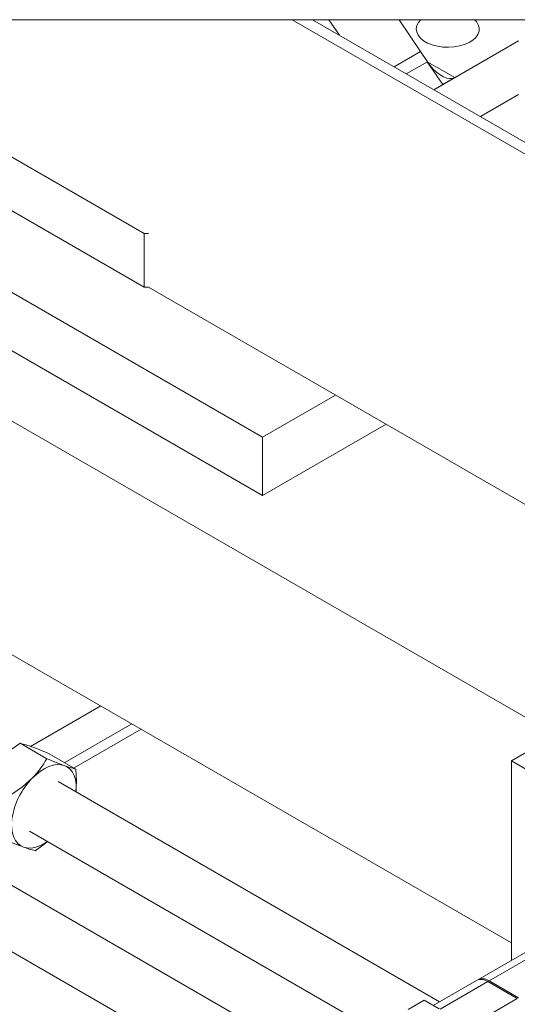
# Model space of a CAD drawing. Header units: millimetres. Extents: x 525 to 29324, y 175 to 20618.
# Tile 82 of 256: x 3220 to 3626, y 19059 to 19862. Entities that reach past the tile are written whole.
import ezdxf

# ---------------------------------------------------------------- set-up
doc = ezdxf.new("R2010")
doc.units = ezdxf.units.MM
doc.linetypes.add('SLD-Continua', pattern=[0])

msp = doc.modelspace()

# ---------------------------------------------------------------- linework, layer by layer
at = {"color": 7, "linetype": 'SLD-Continua', "lineweight": 18, "ltscale": 35}
for p, q in [((3442.6, 19861.57), (4048.34, 19511.88)), ((3459.1, 19861.57), (4048.34, 19521.41)), ((3481.03, 19848.91), (3472.53, 19861.57)), ((3547.2, 19835.59), (3529.76, 19861.57)), ((3558.04, 19804.45), (3627.17, 19844.36)), ((3547.2, 19835.59), (3525.65, 19823.15)), ((3547.2, 19835.59), (3525.65, 19823.15)), ((3547.2, 19835.59), (3552.77, 19827.31)), ((2890.34, 19825.86), (3418.32, 19521.07)), ((2890.34, 19825.86), (3418.32, 19521.07)), ((2890.34, 19825.86), (3418.32, 19521.07)), ((2890.34, 19825.86), (3418.32, 19521.07)), ((2890.34, 19825.86), (3418.32, 19521.07)), ((2890.34, 19825.86), (3418.32, 19521.07)), ((2890.34, 19825.86), (3418.32, 19521.07)), ((2890.34, 19825.86), (3418.32, 19521.07)), ((2890.34, 19825.86), (3418.32, 19521.07)), ((3076.1, 19829.12), (3321.93, 19687.2)), ((3552.77, 19827.31), (3535.61, 19817.4)), ((3575.2, 19814.36), (3552.76, 19827.31)), ((3552.76, 19827.31), (3565.3, 19808.64)), ((3552.76, 19827.31), (3565.3, 19808.64)), ((3575.2, 19814.36), (3565.3, 19808.64)), ((3558.04, 19804.45), (3565.3, 19808.64)), ((3595.99, 19782.54), (3627.17, 19800.54)), ((2890.34, 19778.23), (3418.32, 19473.43)), ((2890.34, 19778.23), (3418.32, 19473.43)), ((2890.34, 19778.23), (3418.32, 19473.43)), ((2890.34, 19778.23), (3418.32, 19473.43)), ((2890.34, 19778.23), (3418.32, 19473.43)), ((2890.34, 19778.23), (3418.32, 19473.43)), ((2890.34, 19778.23), (3418.32, 19473.43)), ((2890.34, 19778.23), (3418.32, 19473.43)), ((2890.34, 19778.23), (3418.32, 19473.43)), ((3193.24, 19717.67), (3321.93, 19643.38)), ((3321.93, 19687.2), (3325.5, 19687.2)), ((3321.93, 19643.38), (3321.93, 19687.2)), ((4226.77, 18949.57), (2989.34, 19663.93)), ((4226.77, 18949.57), (2989.34, 19663.93)), ((4226.77, 18949.57), (2989.34, 19663.93)), ((4226.77, 18949.57), (2989.34, 19663.93)), ((4226.77, 18949.57), (2989.34, 19663.93)), ((4226.77, 18949.57), (2989.34, 19663.93)), ((4226.77, 18949.57), (2989.34, 19663.93)), ((4226.77, 18949.57), (2989.34, 19663.93)), ((4226.77, 18949.57), (2989.34, 19663.93)), ((3325.5, 19643.38), (3321.93, 19643.38)), ((4048.34, 19226.09), (3325.5, 19643.38)), ((3621.26, 19108.61), (2840.84, 19559.13)), ((3621.26, 19108.61), (2840.84, 19559.13)), ((3621.26, 19108.61), (2840.84, 19559.13)), ((3621.26, 19108.61), (2840.84, 19559.13)), ((3621.26, 19108.61), (2840.84, 19559.13)), ((3621.26, 19108.61), (2840.84, 19559.13)), ((3621.26, 19108.61), (2840.84, 19559.13)), ((3621.26, 19108.61), (2840.84, 19559.13)), ((3621.26, 19108.61), (2840.84, 19559.13)), ((3418.32, 19521.07), (3477.84, 19555.43)), ((3418.32, 19521.07), (3477.84, 19555.43)), ((3418.32, 19521.07), (3477.84, 19555.43)), ((3418.32, 19521.07), (3477.84, 19555.43)), ((3418.32, 19521.07), (3477.84, 19555.43)), ((3418.32, 19521.07), (3477.84, 19555.43)), ((3418.32, 19521.07), (3477.84, 19555.43)), ((3418.32, 19521.07), (3477.84, 19555.43)), ((3418.32, 19521.07), (3477.84, 19555.43)), ((3418.32, 19473.43), (3519.1, 19531.62)), ((3418.32, 19473.43), (3519.1, 19531.62)), ((3418.32, 19473.43), (3519.1, 19531.62)), ((3418.32, 19473.43), (3519.1, 19531.62)), ((3418.32, 19473.43), (3519.1, 19531.62)), ((3418.32, 19473.43), (3519.1, 19531.62)), ((3418.32, 19473.43), (3519.1, 19531.62)), ((3418.32, 19473.43), (3519.1, 19531.62)), ((3418.32, 19473.43), (3519.1, 19531.62)), ((3418.32, 19521.07), (3418.32, 19473.43)), ((3418.32, 19521.07), (3418.32, 19473.43)), ((3418.32, 19521.07), (3418.32, 19473.43)), ((3418.32, 19521.07), (3418.32, 19473.43)), ((3418.32, 19521.07), (3418.32, 19473.43)), ((3418.32, 19521.07), (3418.32, 19473.43)), ((3418.32, 19521.07), (3418.32, 19473.43)), ((3418.32, 19521.07), (3418.32, 19473.43)), ((3418.32, 19521.07), (3418.32, 19473.43)), ((3470.41, 19007.36), (2650.83, 19480.5)), ((2650.83, 19426.61), (3444.71, 18968.31)), ((3229.33, 19268.9), (3286.45, 19301.88)), ((3229.33, 19268.9), (3286.45, 19301.88)), ((3229.33, 19268.9), (3286.45, 19301.88)), ((3229.33, 19268.9), (3286.45, 19301.88)), ((3229.33, 19268.9), (3286.45, 19301.88)), ((3229.33, 19268.9), (3286.45, 19301.88)), ((3229.33, 19268.9), (3286.45, 19301.88)), ((3229.33, 19268.9), (3286.45, 19301.88)), ((3229.33, 19268.9), (3286.45, 19301.88)), ((3257.1, 19255.72), (3311.76, 19287.27)), ((3257.1, 19255.72), (3311.76, 19287.27)), ((3257.1, 19255.72), (3311.76, 19287.27)), ((3257.1, 19255.72), (3311.76, 19287.27)), ((3257.1, 19255.72), (3311.76, 19287.27)), ((3257.1, 19255.72), (3311.76, 19287.27)), ((3257.1, 19255.72), (3311.76, 19287.27)), ((3257.1, 19255.72), (3311.76, 19287.27)), ((3257.1, 19255.72), (3311.76, 19287.27)), ((3264.71, 19251.32), (3319.37, 19282.88)), ((3264.71, 19251.32), (3319.37, 19282.88)), ((3264.71, 19251.32), (3319.37, 19282.88)), ((3264.71, 19251.32), (3319.37, 19282.88)), ((3264.71, 19251.32), (3319.37, 19282.88)), ((3264.71, 19251.32), (3319.37, 19282.88)), ((3264.71, 19251.32), (3319.37, 19282.88)), ((3264.71, 19251.32), (3319.37, 19282.88)), ((3264.71, 19251.32), (3319.37, 19282.88)), ((3220.85, 19271.44), (3242.53, 19258.92)), ((3657.55, 19278.18), (3621.26, 19257.22)), ((3244.54, 19262.96), (3266.22, 19250.45)), ((3643.53, 19244.36), (3621.26, 19257.22)), ((3621.26, 19257.22), (3621.26, 19094.45)), ((3562.81, 19060.7), (3251.79, 19240.25)), ((3228.46, 19199.83), (3516.14, 19033.76)), ((3632.96, 19101.2), (3593.86, 19078.63)), ((3642.29, 19100.28), (3603.19, 19077.7)), ((3592.87, 19078.06), (3557.63, 19057.72)), ((3563.1, 19054.56), (3602.2, 19077.13)), ((3626.12, 19063.32), (3602.2, 19077.13)), ((3603.19, 19077.7), (3627.11, 19063.89)), ((3587.02, 19040.75), (3626.12, 19063.32)), ((3550.31, 19061.94), (3537.11, 19054.32)), ((3562.52, 19054.89), (3550.31, 19061.94))]:
    msp.add_line(p, q, dxfattribs=at)
at = {"color": 7, "linetype": 'SLD-Continua', "lineweight": 18, "ltscale": 35, "flags": 128}
for points in [[(2046.37, 14313.17), (2105.36, 14313.17), (3015.36, 14313.17), (3108.56, 14313.17), (3149.62, 14313.17), (3170.83, 14313.17), (3220.78, 14313.17), (3225.06, 14313.17), (3687.11, 14313.17), (3819.11, 14313.17), (4078.17, 14313.17), (4243.27, 14313.17), (4245.54, 14313.17), (4245.54, 16052.27), (4245.54, 16052.27), (4245.54, 16109.43), (4245.54, 16299.95), (4245.54, 16319), (4245.54, 16395.21), (4245.54, 16395.21), (4245.54, 18120.06), (4245.54, 18200.89), (4245.54, 18249.6), (4245.54, 18291.54), (4245.54, 18372.36), (4245.54, 18403.36), (4245.54, 18421.07), (4245.54, 18501.9), (4245.54, 18506.01), (4245.54, 18559.89), (4245.54, 18612.68), (4245.54, 18666.57), (4245.54, 18748.21), (4245.54, 18902.54), (4245.54, 18938.74), (4245.54, 18960.41), (4245.54, 19112.25), (4245.54, 19398.04), (4245.54, 19407.56), (4245.54, 19450.21), (4245.54, 19486.41), (4245.54, 19861.57), (4146.72, 19861.57), (4048.34, 19861.57), (4008.15, 19861.57), (3861.79, 19861.57), (3824.61, 19861.57), (3627.17, 19861.57), (3591.26, 19861.57), (3547.51, 19861.57), (3529.76, 19861.57), (3472.53, 19861.57), (3459.1, 19861.57), (3442.6, 19861.57), (2947.54, 19861.57), (2869.72, 19861.57), (2737.72, 19861.57), (2725.35, 19861.57), (2708.85, 19861.57), (2696.48, 19861.57), (2629.18, 19861.57), (2626.65, 19861.57), (2598.27, 19861.57), (2589.25, 19861.57), (2559.06, 19861.57), (2553.28, 19861.57), (2545.24, 19861.57), (2540.81, 19861.57), (2535.19, 19861.57), (2342.09, 19861.57), (2315.9, 19861.57), (2266.51, 19861.57), (2210.31, 19861.57), (2184.11, 19861.57), (2178.8, 19861.57)], [(3591.26, 19861.57), (3592.79, 19860.01), (3594.31, 19857.5), (3595.03, 19854.88), (3594.93, 19852.22), (3594, 19849.62), (3592.29, 19847.16), (3589.84, 19844.91), (3586.74, 19842.95), (3583.08, 19841.34), (3578.98, 19840.13), (3574.57, 19839.37), (3570, 19839.07), (3565.41, 19839.25), (3560.94, 19839.9), (3556.75, 19841), (3552.97, 19842.51), (3549.72, 19844.39), (3547.1, 19846.57), (3545.19, 19848.99), (3544.07, 19851.57), (3543.76, 19854.22), (3544.28, 19856.86), (3545.6, 19859.4), (3547.51, 19861.57)], [(3575.2, 19814.36), (3573.29, 19813.65), (3571.05, 19813.53), (3568.57, 19814), (3565.9, 19815.05), (3563.13, 19816.65), (3560.36, 19818.74), (3557.65, 19821.27), (3555.09, 19824.15), (3552.76, 19827.31)], [(3220.85, 19271.44), (3212.17, 19265.31), (3204.26, 19258.28)], [(3256.74, 19253.32), (3253.92, 19254), (3250.86, 19254.09), (3247.62, 19253.6), (3244.25, 19252.53), (3240.81, 19250.91), (3237.36, 19248.76), (3233.96, 19246.12), (3230.66, 19243.04)], [(3266.36, 19231.84), (3266.51, 19234.48), (3266.38, 19238.39), (3265.79, 19241.98), (3264.77, 19245.19), (3263.32, 19247.98), (3261.48, 19250.29), (3259.27, 19252.08), (3256.74, 19253.32)], [(3266.22, 19250.45), (3266.77, 19240.27), (3266.29, 19231.88)], [(3214.08, 19229.88), (3222.76, 19236), (3230.66, 19243.04)], [(3214.05, 19209.76), (3213.74, 19205.6), (3213.87, 19201.7), (3214.46, 19198.1), (3215.48, 19194.89), (3216.93, 19192.1), (3218.77, 19189.79), (3220.98, 19188), (3223.51, 19186.76)], [(3223.51, 19186.76), (3226.33, 19186.09), (3229.39, 19185.99), (3232.63, 19186.48), (3236, 19187.55), (3239.44, 19189.17), (3242.89, 19191.32), (3243.03, 19191.42)], [(3243.17, 19191.34), (3241.24, 19189.67), (3233, 19183.88)]]:
    msp.add_lwpolyline(points, dxfattribs=at)
at = {"color": 7, "linetype": 'SLD-Continua', "lineweight": 18, "ltscale": 1225}
for centre, radius, start, end in [((3202.38, 19193.42), 80.18, 69.59364, 76.68266), ((3129.47, 18991.83), 294.54, 67.0039, 69.97404), ((3176.05, 19296.23), 76.23, 315.75426, 330.70044), ((3368.29, 19557.2), 323.71, 247.1387, 249.84119), ((3286.36, 19333.98), 85.93, 249.83112, 256.44518), ((3274, 19200.62), 60.64, 135.61412, 171.33741), ((3335, 19490.44), 323.49, 247.13637, 249.84045), ((3253.15, 19267.44), 85.95, 249.83212, 256.44418), ((3596.73, 19069.5), 9.39, 54.38239, 114.3087), ((3597.81, 19070.49), 9, 53.29662, 119.52564)]:
    msp.add_arc(centre, radius, start, end, dxfattribs=at)

doc.saveas('drawing.dxf')
